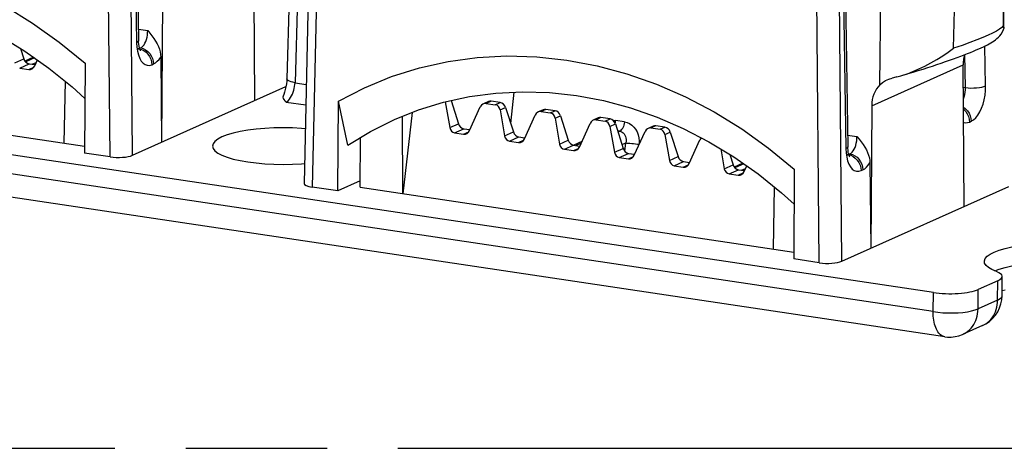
# Model space of a CAD drawing. Header units: millimetres. Extents: x 0 to 210, y 0 to 297.
# Tile 33 of 43: x 91.42 to 104.89, y 207.68 to 213.55. Entities that reach past the tile are written whole.
import ezdxf

# ---------------------------------------------------------------- set-up
doc = ezdxf.new("R2010")
doc.units = ezdxf.units.MM
doc.header["$LTSCALE"] = 19.36
doc.linetypes.add('PHANTOM', pattern=[0.8, 0.45, -0.05, 0.1, -0.05, 0.1, -0.05])
doc.layers.get('0').update_dxf_attribs({"linetype": 'CONTINUOUS'})
doc.layers.add('DEFAULT_3', color=7, linetype='PHANTOM')

msp = doc.modelspace()

# ---------------------------------------------------------------- linework, layer by layer
at = {"color": 9, "linetype": 'Continuous'}
for p, q in [((92.653544, 211.669278), (92.590558, 218.80556)), ((92.960869, 211.690588), (92.897875, 218.827823)), ((92.928371, 218.852153), (93.016113, 213.232427)), ((95.579648, 218.358903), (95.420465, 211.255819)), ((102.357359, 210.219245), (102.294373, 217.355526)), ((102.664683, 210.240555), (102.60169, 217.37779)), ((102.632185, 217.40212), (102.719928, 211.782393)), ((104.869256, 214.765123), (104.874835, 213.460852)), ((104.193595, 213.155461), (104.223635, 214.475699)), ((103.186789, 212.657291), (103.207402, 214.456175)), ((95.230659, 214.218136), (95.184215, 212.683717)), ((93.040744, 213.418559), (93.168408, 213.399482)), ((104.852643, 213.440198), (104.820855, 213.417162)), ((104.874835, 213.460852), (104.852643, 213.440198)), ((93.016113, 213.232427), (93.019576, 213.171821)), ((93.019576, 213.171821), (93.027881, 213.115874)), ((93.049392, 213.149478), (93.020423, 213.153807)), ((93.049392, 213.149478), (93.073208, 213.160155)), ((93.054537, 213.162945), (93.073208, 213.160155)), ((93.073208, 213.160155), (93.088871, 213.1696)), ((93.073208, 213.160155), (93.107046, 213.151423)), ((93.088871, 213.1696), (93.104, 213.183582)), ((104.632428, 212.639744), (104.623872, 213.187727)), ((91.351199, 212.956518), (91.47284, 213.011049)), ((91.621157, 213.022927), (91.499164, 212.968239)), ((104.355834, 212.617142), (104.348769, 213.069655)), ((91.417058, 212.885064), (91.54647, 212.943078)), ((91.541734, 212.866434), (91.611056, 212.897511)), ((91.589854, 212.936595), (91.642253, 212.960085)), ((93.224735, 212.93109), (93.248552, 212.941767)), ((103.074046, 212.369458), (104.325353, 212.930403)), ((95.184215, 212.683717), (95.338317, 212.66069)), ((104.327454, 212.621383), (104.355834, 212.617142)), ((103.914243, 209.551451), (83.867266, 212.547056)), ((95.061653, 212.420306), (95.332024, 212.379904)), ((97.866307, 212.431615), (97.799699, 212.401756)), ((97.924374, 212.383126), (97.990982, 212.412985)), ((97.990069, 212.311597), (98.064612, 212.345014)), ((98.617648, 212.319343), (98.551039, 212.289483)), ((98.675714, 212.270853), (98.742323, 212.300713)), ((98.741409, 212.199325), (98.815952, 212.232742)), ((99.368988, 212.207071), (99.30238, 212.177211)), ((99.427055, 212.158581), (99.493663, 212.188441)), ((97.300982, 212.069043), (97.419953, 212.122376)), ((97.366677, 211.997515), (97.493582, 212.054405)), ((99.492749, 212.087053), (99.567293, 212.12047)), ((99.534852, 212.167999), (99.570783, 212.165858)), ((99.563537, 212.129408), (99.567152, 212.143895)), ((99.567152, 212.143895), (99.570783, 212.165858)), ((99.691743, 212.147783), (99.570783, 212.165858)), ((100.120328, 212.094799), (100.05372, 212.064939)), ((100.178395, 212.046309), (100.245004, 212.076169)), ((104.412233, 212.146173), (104.43605, 212.15685)), ((97.491352, 211.978885), (97.560784, 212.010011)), ((98.052323, 211.956771), (98.171293, 212.010104)), ((98.118017, 211.885243), (98.244923, 211.942133)), ((99.626334, 212.02027), (99.597855, 212.024526)), ((99.602599, 212.00963), (99.626334, 212.02027)), ((100.24409, 211.974781), (100.318633, 212.008197)), ((102.744558, 211.968525), (102.872222, 211.949449)), ((98.242692, 211.866613), (98.312125, 211.897738)), ((98.803663, 211.844499), (98.922634, 211.897832)), ((98.869358, 211.772971), (98.996263, 211.829861)), ((98.994033, 211.75434), (99.063465, 211.785466)), ((99.098365, 211.855887), (99.029296, 211.824925)), ((99.555004, 211.732227), (99.673974, 211.78556)), ((99.657788, 211.836375), (99.709419, 211.859521)), ((99.69702, 211.746347), (99.709419, 211.859521)), ((102.719928, 211.782393), (102.723391, 211.721788)), ((99.620698, 211.660698), (99.747604, 211.717589)), ((99.745373, 211.642068), (99.814806, 211.673194)), ((100.306344, 211.619954), (100.425315, 211.673287)), ((102.723391, 211.721788), (102.731696, 211.66584)), ((102.753206, 211.699444), (102.724238, 211.703773)), ((102.753206, 211.699444), (102.777023, 211.710121)), ((102.758352, 211.712911), (102.777023, 211.710121)), ((102.777023, 211.710121), (102.792685, 211.719566)), ((102.777023, 211.710121), (102.810861, 211.701389)), ((102.792685, 211.719566), (102.807814, 211.733548)), ((100.372038, 211.548426), (100.498944, 211.605316)), ((100.496714, 211.529796), (100.566146, 211.560922)), ((101.057684, 211.507682), (101.176655, 211.561015)), ((101.324972, 211.572893), (101.202979, 211.518206)), ((101.293669, 211.486561), (101.348864, 211.511305)), ((101.123379, 211.436154), (101.250285, 211.493044)), ((101.248054, 211.417524), (101.317487, 211.448649)), ((102.92855, 211.481057), (102.952366, 211.491733)), ((104.758156, 210.108645), (104.819154, 210.131782)), ((104.797399, 209.708752), (104.799651, 209.974382)), ((103.914243, 209.551451), (103.917304, 209.811794)), ((104.528921, 209.588397), (104.532049, 209.854419)), ((104.797399, 209.708752), (104.528921, 209.588397)), ((104.591801, 209.362044), (104.610004, 209.370918)), ((104.323322, 209.241688), (104.323367, 209.241708))]:
    msp.add_line(p, q, dxfattribs=at)
at = {"color": 7, "linetype": 'Continuous'}
for p, q in [((92.955502, 218.878102), (93.043245, 213.258376)), ((95.467195, 218.411527), (95.30797, 211.306584)), ((102.659317, 217.428069), (102.747059, 211.808342)), ((95.13394, 214.790811), (95.071808, 212.738108)), ((104.88319, 213.436957), (104.880292, 214.80182)), ((94.634721, 212.440956), (94.621539, 214.380437)), ((93.370231, 213.819491), (93.357048, 211.868191)), ((91.592563, 213.50102), (91.958071, 213.239722)), ((104.883191, 213.436799), (104.881594, 213.426025)), ((91.427385, 213.15375), (91.47284, 213.011049)), ((91.958071, 213.239722), (92.311089, 212.950293)), ((91.605932, 213.033646), (91.486676, 212.980185)), ((91.622358, 212.915999), (91.658688, 212.996503)), ((93.34674, 213.036155), (93.357048, 211.868191)), ((91.417058, 212.885064), (91.541734, 212.866434)), ((91.54647, 212.943078), (91.624658, 212.931394)), ((92.311089, 212.950293), (92.302789, 211.721691)), ((104.338536, 210.990922), (104.325353, 212.930403)), ((103.917304, 209.811794), (83.864205, 212.808313)), ((103.418374, 212.763505), (103.471038, 212.778025)), ((103.471088, 212.777883), (103.574445, 212.808732)), ((86.371156, 212.702674), (92.303427, 211.816219)), ((92.037664, 212.707015), (92.021971, 211.858267)), ((92.960869, 211.690588), (95.060024, 212.631614)), ((98.13502, 212.123978), (98.183945, 212.555771)), ((95.77122, 211.203406), (95.779521, 212.432008)), ((95.845017, 212.13006), (95.779521, 212.432008)), ((97.238728, 212.42387), (97.300982, 212.069043)), ((97.31845, 212.441028), (97.419953, 212.122376)), ((97.572141, 212.028524), (97.71891, 212.352116)), ((97.829561, 212.426839), (97.761523, 212.396338)), ((97.799699, 212.401756), (97.924374, 212.383126)), ((97.990982, 212.412985), (97.866307, 212.431615)), ((97.990069, 212.311597), (98.052323, 211.956771)), ((98.064612, 212.345014), (98.171293, 212.010104)), ((98.580902, 212.314567), (98.512863, 212.284066)), ((98.742323, 212.300713), (98.617648, 212.319343)), ((103.074046, 212.369458), (103.060863, 210.418157)), ((104.072738, 209.207257), (84.025761, 212.202862)), ((96.659538, 211.165291), (96.654299, 212.226326)), ((96.785649, 212.278834), (96.659391, 211.165311)), ((98.323482, 211.916252), (98.47025, 212.239844)), ((98.551039, 212.289483), (98.675714, 212.270853)), ((98.741409, 212.199325), (98.803663, 211.844499)), ((98.815952, 212.232742), (98.922634, 211.897832)), ((99.332242, 212.202294), (99.264204, 212.171794)), ((99.30238, 212.177211), (99.427055, 212.158581)), ((99.493663, 212.188441), (99.368988, 212.207071)), ((100.137722, 212.213174), (100.49645, 212.058171)), ((95.908512, 211.830019), (95.845017, 212.13006)), ((97.493582, 212.054405), (97.574208, 212.042357)), ((99.074822, 211.80398), (99.221591, 212.127572)), ((99.492749, 212.087053), (99.555004, 211.732227)), ((99.567293, 212.12047), (99.673974, 211.78556)), ((100.083582, 212.090022), (100.015544, 212.059521)), ((100.05372, 212.064939), (100.178395, 212.046309)), ((100.245004, 212.076169), (100.120328, 212.094799)), ((101.296377, 212.050987), (101.661885, 211.789689)), ((96.07497, 211.25264), (96.079551, 211.930657)), ((97.366677, 211.997515), (97.491352, 211.978885)), ((98.244923, 211.942133), (98.325549, 211.930085)), ((99.826162, 211.691707), (99.972931, 212.0153)), ((100.24409, 211.974781), (100.306344, 211.619954)), ((100.318633, 212.008197), (100.425315, 211.673287)), ((100.577503, 211.579435), (100.724271, 211.903027)), ((98.118017, 211.885243), (98.242692, 211.866613)), ((98.869358, 211.772971), (98.994033, 211.75434)), ((98.996263, 211.829861), (99.076889, 211.817813)), ((99.108354, 211.877909), (98.999944, 211.829311)), ((101.010396, 211.777207), (101.057684, 211.507682)), ((101.661885, 211.789689), (102.014903, 211.50026)), ((92.653544, 211.669278), (92.302789, 211.721691)), ((99.620698, 211.660698), (99.745373, 211.642068)), ((99.747604, 211.717589), (99.82823, 211.705541)), ((101.131199, 211.703717), (101.176655, 211.561015)), ((100.372038, 211.548426), (100.496714, 211.529796)), ((100.498944, 211.605316), (100.57957, 211.593268)), ((101.309747, 211.583613), (101.190491, 211.530152)), ((101.328843, 211.467163), (101.364254, 211.545236)), ((102.014903, 211.50026), (102.006603, 210.271658)), ((103.050555, 211.586121), (103.060863, 210.418157)), ((101.123379, 211.436154), (101.248054, 211.417524)), ((101.250285, 211.493044), (101.33091, 211.480996)), ((95.77122, 211.203406), (95.420465, 211.255819)), ((96.07556, 211.339838), (95.77122, 211.203406)), ((96.07497, 211.25264), (102.007242, 210.366185)), ((101.741479, 211.256981), (101.725786, 210.408234)), ((102.664683, 210.240555), (104.948456, 211.264342)), ((102.357359, 210.219245), (102.006603, 210.271658)), ((104.857705, 209.768863), (104.859938, 210.032362)), ((104.799651, 209.974382), (104.532049, 209.854419)), ((104.899484, 209.84424), (104.858282, 209.836863)), ((104.591801, 209.362044), (104.323322, 209.241688))]:
    msp.add_line(p, q, dxfattribs=at)
for points in [[(90.021365, 214.25593), (90.425971, 214.113171), (90.824076, 213.939224), (91.213581, 213.734749), (91.592563, 213.50102)], [(90.792635, 213.508205), (91.143892, 213.326212), (91.485933, 213.118133)], [(93.168408, 213.399482), (93.198531, 213.362429), (93.226568, 213.325619), (93.252725, 213.289159), (93.276378, 213.252732), (93.297063, 213.215959), (93.31451, 213.179135), (93.328322, 213.14224), (93.33841, 213.105834), (93.344521, 213.070542), (93.34674, 213.036155)], [(103.574445, 212.808732), (103.643432, 212.829738), (103.711133, 212.850689), (103.777417, 212.871542), (103.842159, 212.892252), (103.905241, 212.912777), (103.966551, 212.933074), (104.025989, 212.953103), (104.08346, 212.972828), (104.13888, 212.992214), (104.192163, 213.011222), (104.2433, 213.029843), (104.292284, 213.048068), (104.339043, 213.065863), (104.383544, 213.083213), (104.425742, 213.10009), (104.465605, 213.116473), (104.503144, 213.132358), (104.538365, 213.147742), (104.571324, 213.162641), (104.602072, 213.177069), (104.63074, 213.191085), (104.657423, 213.204737), (104.682314, 213.218139), (104.705538, 213.231382), (104.727431, 213.244707), (104.748192, 213.258334), (104.768231, 213.272704), (104.787833, 213.288328), (104.807207, 213.305875), (104.826523, 213.326335), (104.84517, 213.350313), (104.86259, 213.378965), (104.876961, 213.4117), (104.881594, 213.426014)], [(104.874835, 213.460852), (104.882455, 213.443904), (104.883191, 213.436799)], [(93.070879, 213.119811), (93.070719, 213.120073), (93.068438, 213.123952), (93.064551, 213.13214), (93.059656, 213.14518), (93.054529, 213.162975), (93.049824, 213.185243), (93.0461, 213.211449), (93.043806, 213.240737), (93.043245, 213.25838)], [(91.485933, 213.118133), (91.817063, 212.884998), (92.135643, 212.627965), (92.307843, 212.469779)], [(103.471038, 212.778025), (103.488044, 212.783153), (103.561628, 212.80768), (103.638837, 212.837508), (103.718805, 212.872176), (103.800786, 212.911521), (103.883404, 212.954919), (103.965397, 213.001848), (104.045309, 213.051486), (104.121538, 213.102579), (104.193595, 213.155461)], [(95.779521, 212.432008), (96.135987, 212.615567), (96.504497, 212.767272), (96.886032, 212.887384), (97.277643, 212.975123), (97.677418, 213.029808), (98.083231, 213.05141), (98.493029, 213.039567), (98.904689, 212.994601), (99.316106, 212.916492), (99.72518, 212.805896)], [(95.071808, 212.738113), (95.070165, 212.707664), (95.066066, 212.668892)], [(99.72518, 212.805896), (100.129786, 212.663137), (100.527891, 212.48919), (100.917396, 212.284715), (101.296377, 212.050987)], [(103.186789, 212.657291), (103.22274, 212.688046), (103.263103, 212.713458), (103.285648, 212.724527)], [(103.285648, 212.724527), (103.307191, 212.733383), (103.354319, 212.74778)], [(103.418373, 212.763505), (103.370302, 212.751655), (103.354319, 212.74778)], [(95.066066, 212.668892), (95.059725, 212.629766), (95.051323, 212.59143), (95.041195, 212.554967), (95.029778, 212.521341), (95.020868, 212.49889)], [(95.021013, 212.498886), (95.018168, 212.484463), (95.021899, 212.469336), (95.030924, 212.453523), (95.044042, 212.437199), (95.061653, 212.420306)], [(96.544428, 212.182403), (96.871887, 212.313309), (97.216243, 212.418822), (97.569409, 212.495554), (97.929633, 212.543126), (98.295126, 212.5613), (98.664074, 212.549987), (99.034645, 212.509243), (99.405001, 212.439272), (99.773302, 212.340418), (100.137722, 212.213174)], [(95.908512, 211.830019), (96.216398, 212.018177), (96.544428, 212.182403)], [(95.324723, 212.05411), (95.271787, 212.058774), (95.14765, 212.065137), (95.02138, 212.067306), (94.895109, 212.065137), (94.770972, 212.058774), (94.651174, 212.04822), (94.53763, 212.033758), (94.432467, 212.015538), (94.337254, 211.993963), (94.254549, 211.969541), (94.1835, 211.942102)], [(100.49645, 212.058171), (100.847707, 211.876179), (101.189748, 211.668099)], [(94.1835, 211.942102), (94.127212, 211.912458), (94.086846, 211.881709), (94.062262, 211.84958), (94.05388, 211.816899)], [(102.872222, 211.949449), (102.902346, 211.912395), (102.930382, 211.875585), (102.956539, 211.839125), (102.980193, 211.802698), (103.000878, 211.765925), (103.018324, 211.729101), (103.032137, 211.692206), (103.042224, 211.655801), (103.048336, 211.620508), (103.050555, 211.586121)], [(94.05388, 211.816899), (94.062262, 211.784217), (94.086846, 211.752088), (94.127624, 211.721082), (94.1835, 211.691695), (94.253894, 211.664477), (94.337254, 211.639834), (94.432467, 211.618259), (94.53763, 211.600039), (94.651174, 211.585578), (94.770972, 211.575024), (94.895109, 211.568661), (95.02138, 211.566491), (95.14765, 211.568661), (95.271787, 211.575024), (95.31407, 211.578749)], [(102.774694, 211.669777), (102.774534, 211.670039), (102.772253, 211.673918), (102.768366, 211.682106), (102.763471, 211.695147), (102.758343, 211.712941), (102.753639, 211.735209), (102.749915, 211.761416), (102.747621, 211.790703), (102.747059, 211.808346)], [(101.189748, 211.668099), (101.520878, 211.434964), (101.839458, 211.177931), (102.011657, 211.019746)], [(104.615234, 210.238749), (104.615786, 210.247024), (104.627335, 210.278512), (104.653962, 210.309065), (104.695156, 210.338511), (104.750994, 210.36664), (104.819753, 210.392781), (104.899981, 210.416223), (104.99093, 210.436882), (105.092287, 210.454565), (105.201306, 210.468895), (105.315465, 210.479427), (105.433781, 210.486179), (105.55533, 210.489017), (105.67741, 210.487951), (105.796636, 210.482938), (105.914137, 210.473992)], [(104.782189, 210.098064), (104.719742, 210.125556), (104.671774, 210.154276), (104.63812, 210.184404), (104.619276, 210.215396), (104.615234, 210.238749)], [(104.859924, 210.032362), (104.859641, 210.036857), (104.852827, 210.053116), (104.837471, 210.068963), (104.813969, 210.083889), (104.782189, 210.098064)], [(104.799651, 209.974382), (104.827358, 209.989131), (104.846592, 210.00446), (104.857436, 210.020532), (104.859924, 210.032362)], [(104.591775, 209.362032), (104.635559, 209.384612), (104.683968, 209.417442), (104.727679, 209.456243), (104.76592, 209.500286), (104.79815, 209.548918), (104.823836, 209.601357), (104.842536, 209.656757), (104.853907, 209.714202), (104.857705, 209.768863)], [(104.072744, 209.207256), (104.110946, 209.203206), (104.163335, 209.202961), (104.215731, 209.208864), (104.267406, 209.220953), (104.317613, 209.239176), (104.323367, 209.241708)]]:
    msp.add_lwpolyline(points, dxfattribs=at)
at = {"color": 9, "linetype": 'Continuous'}
for points in [[(93.104, 213.183582), (93.118216, 213.20175), (93.13119, 213.223664), (93.142607, 213.248791), (93.1522, 213.276536), (93.15974, 213.306273), (93.165027, 213.33721), (93.167944, 213.368522), (93.168408, 213.399482)], [(104.820855, 213.417162), (104.779339, 213.392015), (104.727957, 213.36474), (104.666843, 213.335526), (104.5953, 213.304081), (104.512368, 213.270243), (104.417917, 213.23413), (104.311631, 213.195698), (104.193595, 213.155461)], [(93.043245, 213.258376), (93.041512, 213.251531), (93.032497, 213.24172), (93.016113, 213.232427)], [(93.01919, 213.144843), (93.033231, 213.144765), (93.049392, 213.149478)], [(93.027881, 213.115874), (93.041339, 213.063712), (93.059015, 213.017953), (93.080172, 212.981065), (93.104527, 212.952631), (93.131759, 212.932858), (93.161239, 212.922343), (93.19214, 212.921837), (93.224735, 212.93109)], [(93.049392, 213.149478), (93.083229, 213.140746), (93.115795, 213.124991)], [(93.107046, 213.151423), (93.139612, 213.135668), (93.169683, 213.113482), (93.196127, 213.085698), (93.217952, 213.053362), (93.234337, 213.017689), (93.244666, 212.980018), (93.248552, 212.941767)], [(93.115795, 213.124991), (93.145866, 213.102805), (93.17231, 213.075022), (93.194135, 213.042686), (93.21052, 213.007012), (93.22085, 212.969342), (93.224735, 212.93109)], [(93.248552, 212.941767), (93.274637, 212.956841), (93.299697, 212.977597), (93.323731, 213.004035), (93.34674, 213.036155)], [(95.184215, 212.683717), (95.15514, 212.689748), (95.12955, 212.696801), (95.108074, 212.704703), (95.09124, 212.71326), (95.079463, 212.72226), (95.073034, 212.731484), (95.071808, 212.738108)], [(95.061653, 212.420306), (95.077441, 212.429444), (95.093126, 212.442633), (95.108454, 212.459673), (95.122993, 212.480093), (95.136484, 212.503452), (95.148415, 212.528677), (95.158394, 212.554311), (95.166663, 212.580245), (95.173287, 212.606117), (95.178402, 212.631969), (95.182065, 212.658021), (95.184215, 212.683717)], [(104.328547, 212.460522), (104.330444, 212.464731), (104.340016, 212.492696), (104.347557, 212.522881), (104.352784, 212.554296), (104.355563, 212.585953), (104.355833, 212.617142)], [(104.355834, 212.617142), (104.391987, 212.613568), (104.430642, 212.611876), (104.470313, 212.612131), (104.509476, 212.614323), (104.546625, 212.618367), (104.580334, 212.624108), (104.609305, 212.631326), (104.632428, 212.639743)], [(104.43605, 212.15685), (104.467641, 212.175843), (104.497802, 212.203525), (104.526967, 212.240505), (104.553833, 212.284955), (104.577309, 212.335578), (104.597187, 212.39139), (104.613022, 212.451676), (104.624437, 212.514334), (104.63084, 212.576731), (104.632428, 212.639744)], [(104.329304, 212.349132), (104.357181, 212.328565), (104.383625, 212.300782), (104.40545, 212.268446), (104.421835, 212.232772), (104.432164, 212.195102), (104.43605, 212.15685)], [(104.329497, 212.320741), (104.333364, 212.317888), (104.359808, 212.290105), (104.381633, 212.257769), (104.398018, 212.222096), (104.408347, 212.184425), (104.412233, 212.146173)], [(99.691743, 212.147783), (99.688112, 212.12582), (99.6828, 212.104533), (99.675951, 212.084501), (99.667752, 212.066271), (99.658426, 212.050337), (99.648226, 212.037133), (99.637431, 212.027019), (99.626334, 212.02027)], [(99.691743, 212.147783), (99.726795, 212.139332), (99.759781, 212.124863), (99.791126, 212.10412), (99.819557, 212.077874), (99.844081, 212.046585), (99.864286, 212.010944), (99.879556, 211.97134), (99.889511, 211.92914), (99.893494, 211.886028), (99.891723, 211.841443)], [(104.330704, 212.143154), (104.335957, 212.140653), (104.360407, 212.135985), (104.385833, 212.137825), (104.412233, 212.146173)], [(99.626334, 212.02027), (99.643454, 212.016005), (99.659572, 212.00846), (99.674274, 211.997687), (99.687135, 211.983923), (99.69771, 211.967536), (99.705812, 211.948806), (99.711204, 211.928003), (99.713659, 211.905764), (99.713121, 211.882787), (99.709419, 211.859521)], [(102.807814, 211.733548), (102.822031, 211.751717), (102.835005, 211.77363), (102.846422, 211.798757), (102.856015, 211.826503), (102.863555, 211.85624), (102.868842, 211.887176), (102.871758, 211.918489), (102.872222, 211.949449)], [(99.709419, 211.859521), (99.724477, 211.858657), (99.743427, 211.857244), (99.765546, 211.855338), (99.789986, 211.853012), (99.815815, 211.850353), (99.842046, 211.847465), (99.867675, 211.844456), (99.891723, 211.841443)], [(102.747059, 211.808342), (102.745327, 211.801497), (102.736311, 211.791686), (102.719928, 211.782393)], [(102.723004, 211.694809), (102.737046, 211.694731), (102.753206, 211.699444)], [(102.731696, 211.66584), (102.745154, 211.613678), (102.762829, 211.56792), (102.783987, 211.531032), (102.808341, 211.502598), (102.835574, 211.482824), (102.865054, 211.472309), (102.895954, 211.471803), (102.92855, 211.481057)], [(102.753206, 211.699444), (102.787044, 211.690712), (102.81961, 211.674957)], [(102.810861, 211.701389), (102.843427, 211.685634), (102.873497, 211.663448), (102.899942, 211.635665), (102.921767, 211.603329), (102.938152, 211.567655), (102.948481, 211.529985), (102.952366, 211.491733)], [(102.81961, 211.674957), (102.84968, 211.652771), (102.876125, 211.624988), (102.89795, 211.592652), (102.914335, 211.556979), (102.924664, 211.519308), (102.92855, 211.481056)], [(102.952366, 211.491733), (102.978452, 211.506807), (103.003512, 211.527563), (103.027546, 211.554001), (103.050555, 211.586121)], [(104.819154, 210.131782), (104.899579, 210.15531), (104.990754, 210.176047), (105.091242, 210.193666), (105.199464, 210.20789), (105.313714, 210.218495), (105.432196, 210.225314), (105.553044, 210.22824), (105.674357, 210.227227), (105.794225, 210.222291), (105.910762, 210.213509)], [(104.797399, 209.708752), (104.832328, 209.729004), (104.852572, 209.75085), (104.857705, 209.768863)], [(104.610004, 209.370918), (104.635141, 209.385708), (104.659121, 209.402974), (104.681615, 209.422532), (104.702384, 209.444172), (104.721344, 209.467786), (104.738385, 209.493224), (104.753413, 209.520338), (104.766347, 209.548967), (104.777111, 209.578945), (104.785645, 209.610099), (104.791895, 209.642246), (104.795822, 209.675197), (104.797399, 209.708752)], [(103.914243, 209.551451), (103.977971, 209.542694), (104.045671, 209.536636), (104.115676, 209.533426), (104.186261, 209.533144), (104.255688, 209.535796), (104.322248, 209.541318), (104.384302, 209.549572), (104.440321, 209.560357), (104.488926, 209.573405), (104.528921, 209.588397)], [(104.072738, 209.207257), (104.060344, 209.20988), (104.045521, 209.215139), (104.031254, 209.222575), (104.017535, 209.23217), (104.00437, 209.243936), (103.991863, 209.257809), (103.98008, 209.273733), (103.969111, 209.2916), (103.959035, 209.311268), (103.949887, 209.332655), (103.941707, 209.355655), (103.934535, 209.380154), (103.928404, 209.406032), (103.923344, 209.43316), (103.919379, 209.46141), (103.916532, 209.490638), (103.914816, 209.520703), (103.914243, 209.551451)], [(104.323367, 209.241708), (104.341526, 209.250562), (104.366663, 209.265353), (104.390643, 209.282618), (104.413137, 209.302177), (104.433906, 209.323817), (104.452866, 209.347431), (104.469906, 209.372869), (104.484935, 209.399982), (104.497869, 209.428611), (104.508633, 209.458589), (104.517167, 209.489744), (104.523416, 209.52189), (104.527344, 209.554842), (104.528921, 209.588397)]]:
    msp.add_lwpolyline(points, dxfattribs=at)
at = {"color": 7, "linetype": 'Continuous'}
for centre, major_axis, ratio, start_param, end_param in [((91.545881, 213.029747), (-0.038507, 0.081353), 0.833019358, 1.410699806, 2.632430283), ((104.715065, 212.872169), (-0.192535, 0.406764), 0.833019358, 0.72764602, 1.061633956), ((91.552953, 212.958397), (0.004789, 0.092608), 0.848734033, -3.223709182, -2.001978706), ((103.463757, 212.311223), (-0.17524, 0.41451), 0.839790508, 0.324086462, 1.096861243), ((97.788228, 212.30968), (0.005691, 0.092684), 0.847787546, -0.07381431, 1.147916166), ((97.866896, 212.344946), (-0.038507, 0.081353), 0.833019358, -0.509162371, -0.017211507), ((97.912904, 212.29105), (0.005691, 0.092684), 0.847787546, 4.987640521, 6.209370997), ((97.991572, 212.326316), (-0.038507, 0.081353), 0.833019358, -1.730892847, -0.509162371), ((98.618237, 212.232674), (-0.038507, 0.081353), 0.833019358, -0.509162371, -0.017211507), ((98.539569, 212.197408), (0.005691, 0.092684), 0.847787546, -0.07381431, 1.147916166), ((98.664244, 212.178778), (0.005691, 0.092684), 0.847787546, 4.987640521, 6.209370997), ((98.742912, 212.214044), (-0.038507, 0.081353), 0.833019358, -1.730892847, -0.509162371), ((99.290909, 212.085136), (0.005691, 0.092684), 0.847787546, -0.07381431, 1.147916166), ((99.369577, 212.120402), (-0.038507, 0.081353), 0.833019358, -0.509162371, -0.017211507), ((99.494252, 212.101772), (-0.038507, 0.081353), 0.833019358, -1.730892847, -0.509162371), ((97.378147, 212.08959), (0.005691, 0.092684), 0.847787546, -4.43713744, -3.215406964), ((97.492993, 212.141075), (-0.038507, 0.081353), 0.833019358, 1.410699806, 2.632430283), ((99.415585, 212.066506), (0.005691, 0.092684), 0.847787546, 4.987640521, 6.209370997), ((100.04225, 211.972864), (0.005691, 0.092684), 0.847787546, -0.07381431, 1.147916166), ((100.120918, 212.008129), (-0.038507, 0.081353), 0.833019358, -0.509162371, -0.017211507), ((100.166925, 211.954233), (0.005691, 0.092684), 0.847787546, 4.987640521, 6.209370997), ((100.245593, 211.989499), (-0.038507, 0.081353), 0.833019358, -1.730892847, -0.509162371), ((97.502822, 212.07096), (0.005691, 0.092684), 0.847787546, -3.215406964, -1.993676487), ((98.129488, 211.977318), (0.005691, 0.092684), 0.847787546, -4.43713744, -3.215406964), ((98.244334, 212.028802), (-0.038507, 0.081353), 0.833019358, 1.410699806, 2.632430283), ((98.254163, 211.958688), (0.005691, 0.092684), 0.847787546, -3.215406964, -1.993676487), ((100.79359, 211.860591), (0.005691, 0.092684), 0.847787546, 0.769188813, 1.147916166), ((98.880828, 211.865046), (0.005691, 0.092684), 0.847787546, -4.43713744, -3.215406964), ((98.995674, 211.91653), (-0.038507, 0.081353), 0.833019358, 1.410699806, 2.632430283), ((99.005503, 211.846416), (0.005691, 0.092684), 0.847787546, -3.215406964, -1.993676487), ((99.747015, 211.804258), (-0.038507, 0.081353), 0.833019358, 1.410699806, 2.632430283), ((92.766009, 211.719722), (0.225008, -0.000011), 0.258861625, -2.094182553, -0.523614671), ((99.632168, 211.752774), (0.005691, 0.092684), 0.847787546, -4.43713744, -3.215406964), ((99.756844, 211.734144), (0.005691, 0.092684), 0.847787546, -3.215406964, -1.993676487), ((100.498355, 211.691986), (-0.038507, 0.081353), 0.833019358, 1.410699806, 2.632430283), ((100.383509, 211.640501), (0.005691, 0.092684), 0.847787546, -4.43713744, -3.215406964), ((100.508184, 211.621871), (0.005691, 0.092684), 0.847787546, -3.215406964, -1.993676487), ((101.134849, 211.528229), (0.005691, 0.092684), 0.847787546, -4.43713744, -3.215406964), ((101.249695, 211.579713), (-0.038507, 0.081353), 0.833019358, 1.410699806, 2.632430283), ((101.259525, 211.509599), (0.005691, 0.092684), 0.847787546, -3.215406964, -1.993676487), ((95.533019, 211.306249), (0.225053, 0.000004), 0.258759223, 3.135790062, 4.188643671), ((102.469824, 210.269688), (0.225008, -0.000011), 0.258861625, -2.094182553, -0.523614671), ((104.142304, 209.912658), (0.450029, -0.000009), 0.258807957, -2.094352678, -0.523556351)]:
    msp.add_ellipse(centre, major_axis=major_axis, ratio=ratio, start_param=start_param, end_param=end_param, dxfattribs=at)
at = {"layer": 'DEFAULT_3', "color": 7, "linetype": 'PHANTOM'}
msp.add_line((50.128636, 207.68), (150.128636, 207.68), dxfattribs=at)

doc.saveas('drawing.dxf')
